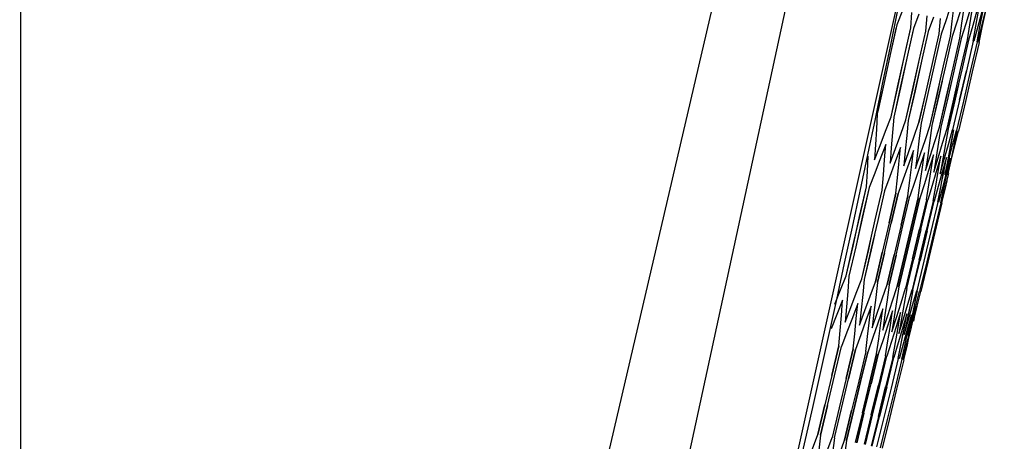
# Model space of a CAD drawing. Header units: inches. Extents: x 0 to 420, y 0 to 297.
# Tile 75 of 90: x 230.02 to 235.22, y 147.51 to 149.74. Entities that reach past the tile are written whole.
import ezdxf

# ---------------------------------------------------------------- set-up
doc = ezdxf.new("R2010")
doc.units = ezdxf.units.IN
doc.header["$LTSCALE"] = 23.1
doc.header["$MEASUREMENT"] = 0
doc.layers.get('0').update_dxf_attribs({"linetype": 'CONTINUOUS'})
doc.layers.add('AXES', color=7, linetype='CONTINUOUS')
doc.layers.add('DIM_PILOTEES', color=7, linetype='CONTINUOUS')
doc.styles.add('TEXTSTYLE_2', font='txt', dxfattribs={"width": 0.7})
doc.dimstyles.new('DIMSTYLE_1', dxfattribs={"dimtxt": 0.18, "dimasz": 3.5, "dimexe": 2, "dimexo": 0, "dimgap": 0.045, "dimtad": 1, "dimzin": 4, "dimdsep": 46, "dimtxsty": 'TEXTSTYLE_2', "dimblk": '_FILLED', "dimblk1": '_FILLED', "dimblk2": '_FILLED', "dimcen": 0.09, "dimazin": 1, "dimtp": 0.003937, "dimtm": 0.003937, "dimtfac": 1, "dimtdec": 0, "dimtofl": 0, "dimtmove": 0, "dimatfit": 3, "dimldrblk": '_FILLED', "dimfxl": 1, "dimtolj": 1, "dimtzin": 4, "dimarcsym": 0})
doc.dimstyles.new('DIMSTYLE_2', dxfattribs={"dimtxt": 0.18, "dimasz": 3.5, "dimexe": 2, "dimexo": 0, "dimgap": 0.18, "dimtad": 1, "dimzin": 4, "dimdsep": 46, "dimtxsty": 'TEXTSTYLE_2', "dimblk": '_FILLED', "dimblk1": '_FILLED', "dimblk2": '_FILLED', "dimcen": 0.09, "dimazin": 1, "dimtp": 0.5, "dimtm": 0.5, "dimtfac": 1, "dimtdec": -1, "dimtofl": 0, "dimtmove": 0, "dimatfit": 3, "dimldrblk": '_FILLED', "dimfxl": 1, "dimtolj": 1, "dimtzin": 4, "dimarcsym": 0})

# ---------------------------------------------------------------- blocks, each defined once
blk = doc.blocks.new('_FILLED')
at = {"color": 0, "linetype": 'ByBlock'}
blk.add_solid([(0, 0), (-1, 0.142857), (-1, -0.142857)], dxfattribs=at)
blk = doc.blocks.new('*D8')
at = {"layer": 'DIM_PILOTEES', "color": 2, "linetype": 'Continuous'}
for p, q in [((234.552442, 217.251715), (293.494872, 217.251715)), ((293.494872, 217.251715), (295.539872, 217.251715)), ((293.539872, 217.251715), (293.539872, 163.113436)), ((293.539872, 108.975157), (293.539872, 163.113436)), ((236.923174, 108.975157), (293.494872, 108.975157)), ((293.494872, 108.975157), (295.539872, 108.975157))]:
    blk.add_line(p, q, dxfattribs=at)
at = {"layer": 'DIM_PILOTEES', "color": 2, "linetype": 'Continuous', "xscale": 3.5, "yscale": 3.5, "zscale": 3.5}
for p, rotation in [((293.539872, 217.251715), 90), ((293.539872, 108.975157), 270)]:
    blk.add_blockref('_FILLED', p, dxfattribs=dict(at, rotation=rotation))
blk = doc.blocks.new('*D9')
at = {"layer": 'DIM_PILOTEES', "color": 2, "linetype": 'Continuous'}
for p, q in [((186.323086, 149.4649), (168.332352, 133.825796)), ((250.946786, 149.464898), (268.937519, 133.825795))]:
    blk.add_line(p, q, dxfattribs=at)
for start, end in [(89.999999, 220.999994), (319.000004, 89.999999)]:
    blk.add_arc((218.634936, 177.553157), 64.651572, start, end, dxfattribs=at)
for points in [[(167.231803, 137.522881), (169.841771, 135.137914), (168.003992, 138.158273)], [(269.265879, 138.158272), (267.4281, 135.137913), (270.038068, 137.522879)]]:
    blk.add_solid(points, dxfattribs=at)

msp = doc.modelspace()

# ---------------------------------------------------------------- linework, layer by layer
at = {"color": 3, "linetype": 'Continuous'}
for p, q in [((234.182002, 151.969189), (232.855681, 146.276937)), ((233.249019, 146.02668), (234.478246, 151.694815)), ((234.70009, 150.028464), (233.799357, 145.975888))]:
    msp.add_line(p, q, dxfattribs=at)
at = {"color": 7, "linetype": 'Continuous'}
for p, q in [((235.103886, 149.695044), (235.137111, 149.851666)), ((234.938426, 149.812189), (234.912488, 149.735744)), ((234.945183, 149.728768), (234.953563, 149.798529)), ((234.994099, 149.800352), (234.969411, 149.723645)), ((235.039861, 149.790622), (235.016442, 149.713653)), ((234.681987, 149.78474), (234.652136, 149.708912)), ((234.725954, 149.693221), (234.731237, 149.774235)), ((234.768821, 149.766282), (234.740169, 149.6902)), ((234.805677, 149.676276), (234.812527, 149.756963)), ((234.845639, 149.749954), (234.818201, 149.673614)), ((234.87544, 149.661447), (234.883827, 149.741808)), ((234.912488, 149.735744), (234.88628, 149.659143)), ((234.996632, 149.717833), (235.006163, 149.786272)), ((235.038203, 149.708999), (235.048817, 149.776075)), ((235.075737, 149.782993), (235.053603, 149.705751)), ((235.069917, 149.70226), (235.083898, 149.781234)), ((235.101744, 149.777462), (235.080916, 149.699943)), ((235.09179, 149.697613), (235.107184, 149.776287)), ((235.117892, 149.774028), (235.098389, 149.696227)), ((235.103826, 149.695057), (235.120611, 149.773436)), ((234.652136, 149.708912), (234.617607, 149.552338)), ((234.64956, 149.697232), (234.618047, 149.552244)), ((234.690934, 149.536753), (234.725954, 149.693221)), ((234.691541, 149.536624), (234.724241, 149.685568)), ((234.74017, 149.6902), (234.705055, 149.533752)), ((234.935287, 149.648726), (234.945183, 149.728768)), ((234.969411, 149.723645), (234.94445, 149.646779)), ((234.985241, 149.638106), (234.996632, 149.717833)), ((234.985252, 149.638106), (234.996632, 149.717833)), ((235.016442, 149.713653), (234.992744, 149.636513)), ((235.025365, 149.62958), (235.038203, 149.708999)), ((235.053603, 149.705751), (235.031189, 149.628342)), ((235.055642, 149.623143), (235.069917, 149.70226)), ((235.055646, 149.623143), (235.069917, 149.70226)), ((235.080916, 149.699943), (235.059802, 149.622259)), ((235.080916, 149.699943), (235.059805, 149.622259)), ((235.076106, 149.618794), (235.09179, 149.697613)), ((235.098389, 149.696227), (235.078603, 149.618264)), ((235.086755, 149.616531), (235.103826, 149.695057)), ((235.086755, 149.616531), (235.103886, 149.695044)), ((234.73858, 149.683116), (234.705694, 149.533616)), ((234.770127, 149.519922), (234.805677, 149.676276)), ((234.770915, 149.519755), (234.80565, 149.676276)), ((234.818201, 149.673614), (234.782568, 149.517278)), ((234.818175, 149.673614), (234.783384, 149.517105)), ((234.840373, 149.504993), (234.875419, 149.661447)), ((234.88626, 149.659143), (234.851166, 149.502699)), ((234.899959, 149.49233), (234.935271, 149.648726)), ((234.944435, 149.646779), (234.909082, 149.490391)), ((234.949707, 149.481758), (234.985241, 149.638106)), ((234.992734, 149.636513), (234.957166, 149.480173)), ((234.989646, 149.47327), (235.025358, 149.62958)), ((235.031183, 149.628342), (234.995444, 149.472038)), ((235.055646, 149.623143), (235.019798, 149.466867)), ((235.076108, 149.618794), (235.040169, 149.462537)), ((235.086755, 149.616531), (235.05077, 149.460284)), ((234.618047, 149.552244), (234.583838, 149.395633)), ((234.617607, 149.552338), (234.584279, 149.39554)), ((234.656998, 149.380083), (234.691541, 149.536624)), ((234.657605, 149.379954), (234.690934, 149.536753)), ((234.705694, 149.533616), (234.671087, 149.377088)), ((234.705055, 149.533752), (234.671726, 149.376952)), ((234.736011, 149.363289), (234.770915, 149.519755)), ((234.736798, 149.363121), (234.770127, 149.519922)), ((234.783384, 149.517105), (234.748424, 149.36065)), ((234.782568, 149.517278), (234.749239, 149.360477)), ((234.805153, 149.348593), (234.840373, 149.504993)), ((234.851166, 149.502699), (234.815897, 149.346309)), ((234.864467, 149.335986), (234.899959, 149.49233)), ((234.909082, 149.490391), (234.873549, 149.334056)), ((234.913989, 149.325461), (234.949707, 149.481758)), ((234.957166, 149.480173), (234.921413, 149.323882)), ((234.806099, 149.348392), (234.822765, 149.426802)), ((234.833533, 149.424513), (234.816867, 149.346103)), ((234.953745, 149.317011), (234.989646, 149.47327)), ((234.995444, 149.472038), (234.959517, 149.315784)), ((235.019798, 149.466867), (234.983754, 149.310636)), ((234.983756, 149.310633), (235.019795, 149.466864)), ((235.040169, 149.462537), (235.004034, 149.306325)), ((235.05077, 149.460284), (235.014588, 149.304082)), ((234.584279, 149.39554), (234.549361, 149.23908)), ((234.583838, 149.395633), (234.551907, 149.250489)), ((234.622197, 149.223599), (234.657605, 149.379954)), ((234.623888, 149.231069), (234.656998, 149.380083)), ((234.671726, 149.376952), (234.636223, 149.220617)), ((234.671087, 149.377088), (234.637793, 149.227531)), ((234.865548, 149.335756), (234.882215, 149.414165)), ((234.891317, 149.41223), (234.874651, 149.333821)), ((234.915183, 149.325207), (234.931849, 149.403615)), ((234.939291, 149.402033), (234.922625, 149.323625)), ((234.95503, 149.316738), (234.971696, 149.395145)), ((234.977481, 149.393915), (234.960816, 149.315508)), ((234.70086, 149.206878), (234.736798, 149.363121)), ((234.700886, 149.206878), (234.736011, 149.363289)), ((234.749239, 149.360477), (234.713218, 149.204251)), ((234.748424, 149.36065), (234.713243, 149.204251)), ((234.769697, 149.192246), (234.806099, 149.348392)), ((234.769718, 149.192246), (234.805153, 149.348593)), ((234.816867, 149.346103), (234.780393, 149.189973)), ((234.815897, 149.346309), (234.780413, 149.189973)), ((234.82875, 149.179694), (234.865548, 149.335756)), ((234.828765, 149.179694), (234.864467, 149.335986)), ((234.874651, 149.333821), (234.837792, 149.177772)), ((234.873549, 149.334056), (234.837806, 149.177773)), ((234.878053, 149.169215), (234.915183, 149.325207)), ((234.878064, 149.169215), (234.913989, 149.325461)), ((234.922625, 149.323625), (234.885445, 149.167643)), ((234.921413, 149.323882), (234.885455, 149.167643)), ((234.917634, 149.160801), (234.95503, 149.316738)), ((234.917641, 149.160801), (234.953745, 149.317011)), ((234.960816, 149.315508), (234.923381, 149.15958)), ((234.959517, 149.315784), (234.923387, 149.15958)), ((234.983754, 149.310636), (234.947513, 149.15445)), ((235.004034, 149.306325), (234.967703, 149.150159)), ((235.014588, 149.304082), (234.978209, 149.147926)), ((234.549361, 149.23908), (234.544656, 149.158332)), ((234.593183, 149.148075), (234.622197, 149.223599)), ((234.636223, 149.220617), (234.629961, 149.1402)), ((234.673025, 149.131099), (234.70086, 149.206878)), ((234.713218, 149.204251), (234.705428, 149.12416)), ((234.743057, 149.116208), (234.769697, 149.192246)), ((234.780393, 149.189973), (234.771104, 149.110201)), ((234.803321, 149.103394), (234.82875, 149.179694)), ((234.837791, 149.177773), (234.82703, 149.098316)), ((234.853854, 149.092649), (234.878053, 149.169215)), ((234.885445, 149.167643), (234.873237, 149.088496)), ((234.544656, 149.158332), (234.539645, 149.077451)), ((234.563884, 149.07233), (234.593183, 149.148075)), ((234.629961, 149.1402), (234.623396, 149.059649)), ((234.644907, 149.055107), (234.673025, 149.131099)), ((234.705428, 149.12416), (234.697338, 149.043933)), ((234.716135, 149.039966), (234.743057, 149.116208)), ((234.894684, 149.083967), (234.917634, 149.160801)), ((234.923387, 149.15958), (234.909751, 149.080737)), ((234.923381, 149.15958), (234.909751, 149.080737)), ((234.925829, 149.077337), (234.947517, 149.15445)), ((234.92583, 149.077344), (234.947514, 149.15445)), ((234.95162, 149.153578), (234.93659, 149.075034)), ((234.951617, 149.153578), (234.937269, 149.07489)), ((234.947308, 149.072775), (234.967705, 149.150159)), ((234.947308, 149.072775), (234.967703, 149.150159)), ((234.970165, 149.149636), (234.953753, 149.071389)), ((234.959124, 149.070261), (234.97821, 149.147926)), ((234.539645, 149.077451), (234.534327, 148.996437)), ((234.534327, 148.996437), (234.563884, 149.07233)), ((234.594197, 149.076691), (234.559604, 148.986668)), ((234.587972, 148.996267), (234.594198, 149.076691)), ((234.623396, 149.059649), (234.616528, 148.978965)), ((234.671985, 149.060157), (234.639084, 148.970625)), ((234.663448, 148.97222), (234.671986, 149.060157)), ((234.771104, 149.110201), (234.761519, 149.030293)), ((234.777613, 149.026898), (234.803321, 149.103394)), ((234.82703, 149.098316), (234.815975, 149.018719)), ((234.829375, 149.015896), (234.853854, 149.092649)), ((234.873237, 149.088496), (234.860738, 149.009206)), ((234.871453, 149.006952), (234.894684, 149.083967)), ((234.909751, 149.080737), (234.895833, 149.001749)), ((234.899864, 148.986121), (234.92583, 149.077344)), ((234.93659, 149.075034), (234.921276, 148.996343)), ((234.926633, 148.995224), (234.947308, 149.072775)), ((234.937269, 149.07489), (234.928893, 149.035484)), ((234.953753, 149.071389), (234.937087, 148.992985)), ((234.939756, 148.992432), (234.959124, 149.070261)), ((234.496929, 148.933664), (234.501907, 149.01456)), ((234.616528, 148.978965), (234.644907, 149.055107)), ((234.697338, 149.043933), (234.688949, 148.963571)), ((234.688949, 148.963571), (234.716135, 149.039966)), ((234.739991, 149.045702), (234.708748, 148.956584)), ((234.729685, 148.957066), (234.739991, 149.045702)), ((234.761519, 149.030293), (234.751636, 148.950247)), ((234.751636, 148.950247), (234.777613, 149.026898)), ((234.798255, 149.033317), (234.768641, 148.944534)), ((234.786181, 148.944039), (234.798256, 149.033317)), ((234.815975, 149.018719), (234.804626, 148.938984)), ((234.804626, 148.938984), (234.829375, 149.015896)), ((234.846813, 149.022996), (234.818801, 148.934463)), ((234.832952, 148.933014), (234.846813, 149.022996)), ((234.860738, 149.009206), (234.847948, 148.929775)), ((234.885691, 149.014732), (234.859259, 148.926363)), ((234.870034, 148.924049), (234.885691, 149.014732)), ((234.914907, 149.008522), (234.889402, 148.917991)), ((234.899933, 148.929967), (234.914907, 149.008522)), ((234.900638, 148.929817), (234.914907, 149.008522)), ((234.559604, 148.986668), (234.535939, 148.925438)), ((234.581443, 148.915708), (234.587972, 148.996267)), ((234.639084, 148.970625), (234.616075, 148.908399)), ((234.656184, 148.899822), (234.663448, 148.97222)), ((234.708748, 148.956584), (234.686461, 148.893434)), ((234.721199, 148.886004), (234.729685, 148.957066)), ((234.847948, 148.929775), (234.871453, 149.006952)), ((234.895833, 149.001749), (234.881626, 148.922617)), ((234.881627, 148.922617), (234.899864, 148.986121)), ((234.921276, 148.996343), (234.905676, 148.917505)), ((234.905676, 148.917505), (234.926633, 148.995224)), ((234.934476, 149.004363), (234.910374, 148.913124)), ((234.918146, 148.926099), (234.934476, 149.004363)), ((234.937087, 148.992985), (234.920105, 148.914438)), ((234.920106, 148.914438), (234.939756, 148.992432)), ((234.491646, 148.85265), (234.496929, 148.933664)), ((234.535939, 148.925438), (234.506395, 148.849515)), ((234.574611, 148.835016), (234.581443, 148.915708)), ((234.616075, 148.908399), (234.587706, 148.832232)), ((234.768641, 148.944534), (234.747139, 148.880532)), ((234.776527, 148.874245), (234.786181, 148.944039)), ((234.818801, 148.934463), (234.798146, 148.869686)), ((234.8222, 148.864539), (234.832952, 148.933014)), ((234.859259, 148.926363), (234.839509, 148.86089)), ((234.858242, 148.85688), (234.870034, 148.924049)), ((234.889402, 148.917991), (234.871251, 148.85414)), ((234.884672, 148.851265), (234.899933, 148.929967)), ((234.892265, 148.890423), (234.900638, 148.929817)), ((234.910374, 148.913124), (234.893385, 148.849433)), ((234.901481, 148.847695), (234.918146, 148.926099)), ((234.921999, 148.911333), (234.905919, 148.846766)), ((234.908725, 148.846158), (234.926704, 148.924283)), ((234.455324, 148.696455), (234.491646, 148.85265)), ((234.456364, 148.696234), (234.491613, 148.85265)), ((234.647833, 148.819452), (234.656184, 148.899822)), ((234.686461, 148.893434), (234.659281, 148.817018)), ((234.711358, 148.805949), (234.721199, 148.886004)), ((234.747139, 148.880532), (234.721166, 148.803864)), ((234.765222, 148.7945), (234.776527, 148.874245)), ((234.798146, 148.869686), (234.773396, 148.792763)), ((234.809448, 148.785098), (234.8222, 148.864539)), ((234.809457, 148.785098), (234.8222, 148.864539)), ((234.839509, 148.86089), (234.816001, 148.783707)), ((234.844085, 148.777737), (234.858242, 148.85688)), ((234.871249, 148.854133), (234.849, 148.776692)), ((234.871251, 148.85414), (234.849004, 148.776692)), ((234.869122, 148.772415), (234.884672, 148.851265)), ((234.909379, 148.846019), (234.917666, 148.885009)), ((234.506396, 148.849515), (234.469973, 148.693341)), ((234.506364, 148.849515), (234.471048, 148.693113)), ((234.538957, 148.67868), (234.574584, 148.835016)), ((234.587679, 148.832232), (234.551993, 148.67591)), ((234.611851, 148.663188), (234.647811, 148.819452)), ((234.647833, 148.819452), (234.611868, 148.6632)), ((234.65926, 148.817018), (234.623248, 148.660766)), ((234.623264, 148.660778), (234.659282, 148.817018)), ((234.675091, 148.649748), (234.71134, 148.805949)), ((234.711358, 148.805949), (234.675105, 148.649759)), ((234.684869, 148.647683), (234.721166, 148.803864)), ((234.893385, 148.849432), (234.872417, 148.771715)), ((234.893385, 148.849433), (234.872419, 148.771715)), ((234.884583, 148.769129), (234.901481, 148.847695)), ((234.890464, 148.767879), (234.908725, 148.846158)), ((234.890464, 148.767879), (234.909379, 148.846019)), ((234.728715, 148.638353), (234.765209, 148.7945)), ((234.765222, 148.7945), (234.728725, 148.638361)), ((234.773385, 148.792763), (234.736853, 148.636623)), ((234.736862, 148.636631), (234.773396, 148.792763)), ((234.809457, 148.785098), (234.772759, 148.629001)), ((234.779275, 148.627616), (234.816001, 148.783707)), ((234.844085, 148.777737), (234.807231, 148.621673)), ((234.812128, 148.620633), (234.849004, 148.776692)), ((234.869124, 148.772415), (234.832157, 148.616375)), ((234.884583, 148.769129), (234.847546, 148.613104)), ((234.890464, 148.767879), (234.853399, 148.61186)), ((234.420954, 148.539877), (234.456364, 148.696234)), ((234.421995, 148.539656), (234.455324, 148.696455)), ((234.471048, 148.693113), (234.435569, 148.53677)), ((234.469973, 148.693341), (234.436644, 148.536542)), ((234.503163, 148.522403), (234.538957, 148.67868)), ((234.551993, 148.67591), (234.516139, 148.519645)), ((234.611868, 148.6632), (234.575706, 148.506994)), ((234.587051, 148.504583), (234.623264, 148.660778)), ((234.675105, 148.649759), (234.638655, 148.493614)), ((234.648375, 148.491548), (234.684869, 148.647683)), ((234.504395, 148.522141), (234.521063, 148.600554)), ((234.534068, 148.597789), (234.517401, 148.519377)), ((234.728725, 148.638361), (234.692032, 148.482268)), ((234.692038, 148.48226), (234.728715, 148.638353)), ((234.700132, 148.480546), (234.736862, 148.636631)), ((234.736853, 148.636623), (234.700138, 148.480538)), ((234.772759, 148.629001), (234.735866, 148.47295)), ((234.73587, 148.472944), (234.772752, 148.628994)), ((234.779268, 148.62761), (234.742355, 148.471566)), ((234.807231, 148.621673), (234.770181, 148.465656)), ((234.770183, 148.465651), (234.807227, 148.621669)), ((234.775055, 148.46462), (234.812128, 148.620633)), ((234.812124, 148.620628), (234.775057, 148.464616)), ((234.832157, 148.616375), (234.794993, 148.460382)), ((234.847546, 148.613104), (234.810312, 148.457126)), ((234.853399, 148.61186), (234.816139, 148.455887)), ((234.385286, 148.383581), (234.421995, 148.539656)), ((234.385317, 148.383581), (234.420954, 148.539877)), ((234.436644, 148.536542), (234.399834, 148.380488)), ((234.435569, 148.53677), (234.399865, 148.380488)), ((234.467121, 148.366186), (234.504395, 148.522141)), ((234.467148, 148.366186), (234.503163, 148.522403)), ((234.517401, 148.519377), (234.480038, 148.363441)), ((234.516139, 148.519645), (234.480064, 148.363441)), ((234.575706, 148.506994), (234.539348, 148.350834)), ((234.53937, 148.350834), (234.575718, 148.506982)), ((234.550641, 148.348434), (234.587051, 148.504583)), ((234.587062, 148.504571), (234.550661, 148.348434)), ((234.638655, 148.493614), (234.602009, 148.337515)), ((234.602026, 148.337515), (234.638664, 148.493604)), ((234.611684, 148.335458), (234.648375, 148.491548)), ((234.648383, 148.491538), (234.6117, 148.335458)), ((234.692032, 148.482268), (234.655142, 148.326221)), ((234.655154, 148.326221), (234.692038, 148.48226)), ((234.663205, 148.324507), (234.700132, 148.480546)), ((234.700138, 148.480538), (234.663217, 148.324507)), ((234.735866, 148.47295), (234.698776, 148.316946)), ((234.705232, 148.315574), (234.742351, 148.471572)), ((234.770181, 148.465656), (234.732935, 148.309686)), ((234.737786, 148.308655), (234.775055, 148.46462)), ((234.794993, 148.460382), (234.757634, 148.304436)), ((234.810312, 148.457126), (234.772882, 148.301195)), ((234.816139, 148.455887), (234.778683, 148.299962)), ((234.355424, 148.308248), (234.385286, 148.383581)), ((234.399834, 148.380488), (234.393566, 148.300074)), ((234.438376, 148.290551), (234.467122, 148.366186)), ((234.480038, 148.363441), (234.472261, 148.283348)), ((234.511776, 148.275003), (234.539348, 148.350834)), ((234.550641, 148.348434), (234.541382, 148.268657)), ((234.575607, 148.26143), (234.602009, 148.337515)), ((234.611684, 148.335458), (234.600973, 148.255993)), ((234.325262, 148.232644), (234.355424, 148.308248)), ((234.393566, 148.300074), (234.386996, 148.219525)), ((234.409387, 148.214796), (234.438397, 148.290606)), ((234.472261, 148.283348), (234.464184, 148.203119)), ((234.629927, 148.24988), (234.655142, 148.326221)), ((234.663205, 148.324507), (234.651067, 148.245347)), ((234.674759, 148.240321), (234.698784, 148.316946)), ((234.674766, 148.240345), (234.698776, 148.316946)), ((234.705232, 148.315574), (234.691692, 148.236714)), ((234.710149, 148.23282), (234.732935, 148.309686)), ((234.737791, 148.308655), (234.722868, 148.23009)), ((234.737786, 148.308655), (234.723603, 148.229934)), ((234.73609, 148.227292), (234.757636, 148.304436)), ((234.736093, 148.227302), (234.757634, 148.304436)), ((234.760885, 148.303745), (234.744611, 148.225471)), ((234.760883, 148.303745), (234.744666, 148.22546)), ((234.752607, 148.223789), (234.772882, 148.301195)), ((234.759694, 148.22228), (234.778683, 148.299962)), ((234.365904, 148.254391), (234.336136, 148.179038)), ((234.359597, 148.173985), (234.365904, 148.254391)), ((234.446342, 148.237293), (234.417708, 148.161694)), ((234.438529, 148.157209), (234.446342, 148.237293)), ((234.483921, 148.198953), (234.511776, 148.275003)), ((234.541382, 148.268657), (234.531828, 148.188742)), ((234.548923, 148.185135), (234.575607, 148.26143)), ((234.600973, 148.255993), (234.589968, 148.176385)), ((234.604431, 148.173336), (234.629927, 148.24988)), ((234.651067, 148.245347), (234.638638, 148.166042)), ((234.650477, 148.163548), (234.674766, 148.240345)), ((234.691692, 148.236714), (234.677864, 148.157707)), ((234.687085, 148.155767), (234.710149, 148.23282)), ((234.722868, 148.23009), (234.707665, 148.151375)), ((234.714272, 148.149988), (234.736093, 148.227302)), ((234.723603, 148.229934), (234.715227, 148.190526)), ((234.336136, 148.179038), (234.30608, 148.103446)), ((234.386996, 148.219525), (234.380123, 148.13884)), ((234.380123, 148.13884), (234.409387, 148.214796)), ((234.464184, 148.203119), (234.455809, 148.122752)), ((234.455809, 148.122752), (234.483921, 148.198953)), ((234.517212, 148.222229), (234.489727, 148.14638)), ((234.507021, 148.134956), (234.517212, 148.222229)), ((234.531828, 148.188742), (234.521978, 148.108687)), ((234.521978, 148.108687), (234.548923, 148.185135)), ((234.578557, 148.20919), (234.552239, 148.133088)), ((234.566643, 148.121262), (234.578558, 148.20919)), ((234.589968, 148.176385), (234.578671, 148.096637)), ((234.630414, 148.198168), (234.60528, 148.12181)), ((234.616766, 148.109569), (234.630414, 148.198168)), ((234.67281, 148.189156), (234.648878, 148.112538)), ((234.657424, 148.099901), (234.67281, 148.189156)), ((234.705768, 148.182151), (234.683058, 148.105269)), ((234.690831, 148.10359), (234.705768, 148.182151)), ((234.691557, 148.103436), (234.705768, 148.182151)), ((234.729302, 148.177148), (234.707835, 148.099999)), ((234.713016, 148.098878), (234.729302, 148.177148)), ((234.713064, 148.098868), (234.729303, 148.177148)), ((234.744666, 148.22546), (234.728001, 148.147056)), ((234.744611, 148.225471), (234.728056, 148.147044)), ((234.729757, 148.137649), (234.752607, 148.223789)), ((234.74172, 148.144154), (234.750005, 148.183133)), ((234.746953, 148.170804), (234.759694, 148.22228)), ((234.756926, 148.222857), (234.747937, 148.183584)), ((234.352987, 148.093436), (234.359597, 148.173985)), ((234.417708, 148.161694), (234.388788, 148.085865)), ((234.430416, 148.076979), (234.438529, 148.157209)), ((234.489727, 148.14638), (234.46196, 148.070311)), ((234.498336, 148.062552), (234.507021, 148.134956)), ((234.552239, 148.133088), (234.52564, 148.056775)), ((234.578671, 148.096637), (234.604431, 148.173336)), ((234.638638, 148.166042), (234.625919, 148.086594)), ((234.625919, 148.086594), (234.650477, 148.163548)), ((234.677864, 148.157707), (234.663748, 148.078553)), ((234.663748, 148.078553), (234.687085, 148.155767)), ((234.707665, 148.151375), (234.692177, 148.072511)), ((234.692177, 148.072511), (234.714272, 148.149988)), ((234.728001, 148.147056), (234.711217, 148.068464)), ((234.728056, 148.147044), (234.711217, 148.068464)), ((234.711217, 148.068464), (234.729757, 148.137649)), ((234.725808, 148.096162), (234.743423, 148.174147)), ((234.346076, 148.012767), (234.352987, 148.093436)), ((234.388788, 148.085865), (234.359615, 148.009889)), ((234.422007, 147.996627), (234.430416, 148.076979)), ((234.556784, 148.05013), (234.566643, 148.121262)), ((234.60528, 148.12181), (234.579865, 148.045248)), ((234.605796, 148.039714), (234.616766, 148.109569)), ((234.648878, 148.112538), (234.624671, 148.035737)), ((234.645398, 148.031299), (234.657424, 148.099901)), ((234.683058, 148.105269), (234.660072, 148.028209)), ((234.67561, 148.024879), (234.690831, 148.10359)), ((234.683183, 148.064039), (234.691557, 148.103436)), ((234.707835, 148.099999), (234.686088, 148.02267)), ((234.696398, 148.020464), (234.713064, 148.098868)), ((234.696446, 148.020454), (234.713016, 148.098878)), ((234.723218, 148.096726), (234.702733, 148.019132)), ((234.707912, 148.01802), (234.725808, 148.096162)), ((234.46196, 148.070311), (234.433935, 147.994092)), ((234.488454, 147.982504), (234.498336, 148.062552)), ((234.52564, 148.056775), (234.498779, 147.980309)), ((234.545459, 147.970387), (234.556784, 148.05013)), ((234.579865, 148.045248), (234.554187, 147.968532)), ((234.593043, 147.960271), (234.605796, 148.039714)), ((234.593052, 147.960271), (234.605796, 148.039714)), ((234.624671, 148.035737), (234.600188, 147.958754)), ((234.631255, 147.952149), (234.645398, 148.031299)), ((234.631261, 147.952149), (234.645398, 148.031299)), ((234.660072, 148.028209), (234.636808, 147.95097)), ((234.660101, 147.946018), (234.67561, 148.024879)), ((234.686086, 148.022665), (234.664063, 147.945176)), ((234.679592, 147.941876), (234.696446, 148.020454)), ((234.679593, 147.941876), (234.696398, 148.020464)), ((234.702733, 148.019132), (234.68197, 147.941371)), ((234.708524, 148.01789), (234.716811, 148.056876)), ((234.309544, 147.856614), (234.34605, 148.012767)), ((234.346076, 148.012767), (234.309565, 147.856631)), ((234.323041, 147.853766), (234.359615, 148.009889)), ((234.385125, 147.840551), (234.421984, 147.996627)), ((234.422006, 147.996627), (234.385143, 147.840566)), ((234.433914, 147.994092), (234.396999, 147.838028)), ((234.397016, 147.838042), (234.433935, 147.994092)), ((234.488454, 147.982504), (234.451282, 147.826507)), ((234.498763, 147.980309), (234.461546, 147.82431)), ((234.461559, 147.824322), (234.498779, 147.980309)), ((234.508011, 147.814436), (234.545445, 147.970387)), ((234.545458, 147.970387), (234.508022, 147.814446)), ((234.554174, 147.968532), (234.516699, 147.81259)), ((234.51671, 147.8126), (234.554187, 147.968532)), ((234.689734, 147.93972), (234.707912, 148.01802)), ((234.689734, 147.93972), (234.708524, 148.01789)), ((234.593052, 147.960271), (234.555395, 147.804377)), ((234.562498, 147.802867), (234.600188, 147.958754)), ((234.631261, 147.952149), (234.593427, 147.796292)), ((234.598948, 147.795119), (234.636809, 147.95097)), ((234.660104, 147.946018), (234.622136, 147.79019)), ((234.679593, 147.941876), (234.641534, 147.786067)), ((234.689734, 147.93972), (234.651629, 147.783921)), ((234.309565, 147.856631), (234.272858, 147.700541)), ((234.286271, 147.69769), (234.323041, 147.853766)), ((234.385143, 147.840566), (234.348083, 147.684551)), ((234.3599, 147.682039), (234.397016, 147.838042)), ((234.451282, 147.826507), (234.413914, 147.670558)), ((234.424143, 147.668383), (234.461559, 147.824322)), ((234.461546, 147.82431), (234.424151, 147.668371)), ((234.508022, 147.814446), (234.470389, 147.658553)), ((234.470395, 147.658542), (234.508011, 147.814436)), ((234.479037, 147.656715), (234.51671, 147.8126)), ((234.555395, 147.804377), (234.517542, 147.64853)), ((234.517546, 147.648522), (234.555387, 147.804368)), ((234.524612, 147.647027), (234.562498, 147.802867)), ((234.593427, 147.796292), (234.555396, 147.640484)), ((234.555398, 147.640477), (234.593421, 147.796286)), ((234.560892, 147.639315), (234.598948, 147.795119)), ((234.598944, 147.795113), (234.560894, 147.639309)), ((234.622136, 147.79019), (234.583972, 147.63441)), ((234.641534, 147.786067), (234.60328, 147.630305)), ((234.651629, 147.783921), (234.613327, 147.62817)), ((234.272858, 147.700541), (234.235954, 147.544497)), ((234.23598, 147.544497), (234.272872, 147.700524)), ((234.249304, 147.541659), (234.286271, 147.69769)), ((234.286284, 147.697673), (234.249329, 147.541659)), ((234.348083, 147.684551), (234.310826, 147.528582)), ((234.322589, 147.526082), (234.3599, 147.682039)), ((234.413914, 147.670558), (234.376349, 147.514655)), ((234.376366, 147.514655), (234.413922, 147.670545)), ((234.386531, 147.512491), (234.424143, 147.668383)), ((234.424151, 147.668371), (234.386547, 147.512491)), ((234.470389, 147.658553), (234.43256, 147.502707)), ((234.441167, 147.500878), (234.479037, 147.656715)), ((234.479042, 147.656705), (234.441179, 147.500878)), ((234.517542, 147.64853), (234.479492, 147.492731)), ((234.486529, 147.491236), (234.524612, 147.647027)), ((234.555396, 147.640484), (234.51717, 147.484723)), ((234.52264, 147.48356), (234.560892, 147.639315)), ((234.583972, 147.63441), (234.545612, 147.478677)), ((234.60328, 147.630305), (234.56483, 147.474592)), ((234.613327, 147.62817), (234.574829, 147.472467)), ((234.206448, 147.469093), (234.235954, 147.544497)), ((234.249304, 147.541659), (234.241443, 147.461586)), ((234.282433, 147.452936), (234.310826, 147.528582)), ((234.322589, 147.526082), (234.313266, 147.446321)), ((234.349085, 147.438763), (234.376349, 147.514655)), ((234.386531, 147.512491), (234.375775, 147.433037))]:
    msp.add_line(p, q, dxfattribs=at)
at = {"color": 3, "linetype": 'Continuous'}
msp.add_arc((138.87639, 169.174829), 97.723571, 346.26694, 353.593589, dxfattribs=at)
at = {"layer": 'AXES', "color": 7, "linetype": 'Continuous'}
msp.add_line((230.024936, 136.838344), (230.024936, 179.24936), dxfattribs=at)

# ---------------------------------------------------------------- dimensions: what is measured, and where the dimension line sits
at = {"layer": 'DIM_PILOTEES', "color": 2, "linetype": 'Continuous'}
dim = msp.add_angular_dim_3p(base=(218.634937, 242.204729), center=(218.634936, 177.553157), p1=(250.946786, 149.464898), p2=(186.323086, 149.4649), text=' ', dimstyle='DIMSTYLE_2', dxfattribs=at)
dim.commit()
dim.dimension.update_dxf_attribs({"geometry": '*D9', "text_midpoint": (215.229099, 242.114957), "dimtype": 165})
dim = msp.add_linear_dim(base=(293.539872, 108.975157), p1=(234.552442, 217.251715), p2=(236.923174, 108.975157), angle=270, text=' ', dimstyle='DIMSTYLE_1', dxfattribs=at)
dim.commit()
dim.dimension.update_dxf_attribs({"geometry": '*D8', "text_midpoint": (293.539872, 160.283293), "dimtype": 160})

doc.saveas('drawing.dxf')
